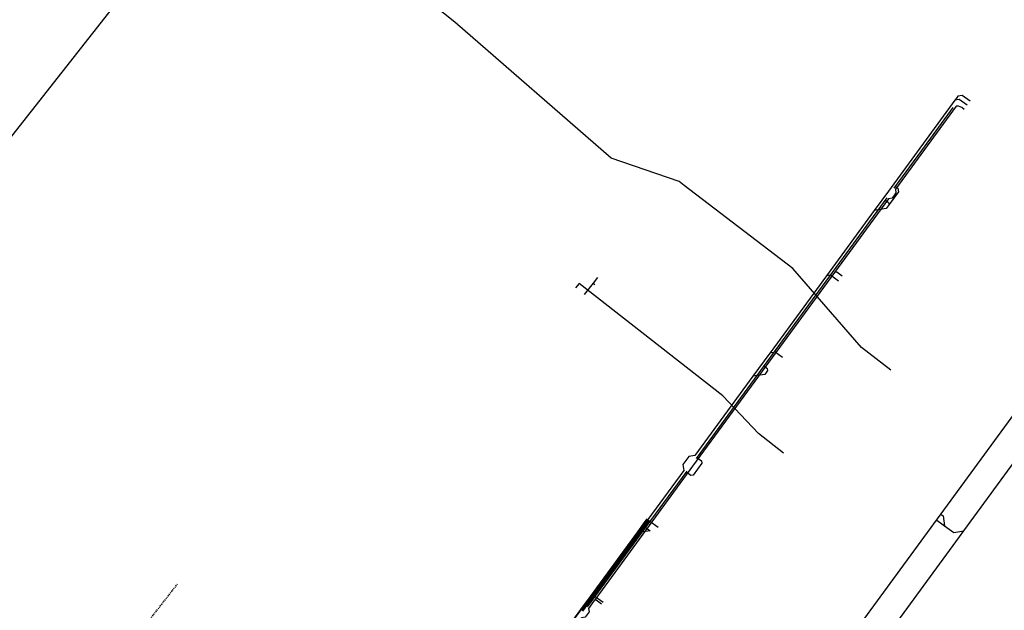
# Model space of a CAD drawing. Header units: metres. Extents: x 2695563 to 2696938, y 1260544 to 1262032.
# Tile 98 of 256: x 2696198 to 2696334, y 1261241 to 1261323. Entities that reach past the tile are written whole.
import ezdxf

# ---------------------------------------------------------------- set-up
doc = ezdxf.new("R2010")
doc.units = ezdxf.units.M
doc.linetypes.add('AUSGEZOGEN', pattern=[0])
doc.linetypes.add('STRICHLINIE2_S3', pattern=[0.25, 0.15, -0.1])
for name, color, linetype in [('AW_LK_Haltung', 24, 'AUSGEZOGEN'), ('AW_LK_Schacht Detaillinie', 24, 'AUSGEZOGEN'), ('EW_LK_Trasseabs', 1, 'AUSGEZOGEN'), ('WA_LK_Leitung', 171, 'AUSGEZOGEN')]:
    doc.layers.add(name, color=color, linetype=linetype)

msp = doc.modelspace()

# ---------------------------------------------------------------- linework, layer by layer
at = {"layer": 'AW_LK_Haltung', "color": 24, "linetype": 'AUSGEZOGEN', "transparency": 33554687}
for p, q in [((2696317.33, 1261296.68), (2696315.69, 1261296.43)), ((2696300.62, 1261273.83), (2696298.98, 1261273.58)), ((2696290.7, 1261261.2), (2696277.37, 1261242.96)), ((2696324.31, 1261253.75), (2696324.98, 1261253.26)), ((2696284.87, 1261252.3), (2696283.23, 1261252.04)), ((2696284.31, 1261252.71), (2696284.87, 1261252.3)), ((2696326.63, 1261252.05), (2696328, 1261252.27))]:
    msp.add_line(p, q, dxfattribs=at)
at = {"layer": 'AW_LK_Haltung', "linetype": 'AUSGEZOGEN', "transparency": 33554687}
for p, q in [((2696284.14, 1261253.58), (2696283.09, 1261252.15)), ((2696284.16, 1261253.57), (2696283.11, 1261252.13)), ((2696284.18, 1261253.56), (2696283.13, 1261252.12)), ((2696284.39, 1261253.41), (2696283.34, 1261251.97)), ((2696284.4, 1261253.39), (2696283.35, 1261251.96)), ((2696284.42, 1261253.38), (2696283.37, 1261251.94)), ((2696284.4, 1261253.93), (2696284.14, 1261253.58)), ((2696284.42, 1261253.92), (2696284.16, 1261253.57)), ((2696284.43, 1261253.91), (2696284.18, 1261253.56)), ((2696284.64, 1261253.76), (2696284.39, 1261253.41)), ((2696284.66, 1261253.75), (2696284.4, 1261253.39)), ((2696284.68, 1261253.73), (2696284.42, 1261253.38)), ((2696283.09, 1261252.15), (2696276.58, 1261243.24)), ((2696283.11, 1261252.13), (2696276.6, 1261243.23)), ((2696283.13, 1261252.12), (2696276.61, 1261243.22)), ((2696283.34, 1261251.97), (2696276.82, 1261243.06)), ((2696283.35, 1261251.96), (2696276.84, 1261243.05)), ((2696283.37, 1261251.94), (2696276.86, 1261243.04)), ((2696276.58, 1261243.24), (2696275.27, 1261241.44)), ((2696276.6, 1261243.23), (2696275.28, 1261241.43)), ((2696276.61, 1261243.22), (2696275.3, 1261241.42)), ((2696276.82, 1261243.06), (2696275.51, 1261241.26)), ((2696276.84, 1261243.05), (2696275.52, 1261241.25)), ((2696276.86, 1261243.04), (2696275.54, 1261241.24)), ((2696275.27, 1261241.44), (2696269.69, 1261233.81)), ((2696275.28, 1261241.43), (2696269.7, 1261233.8)), ((2696275.3, 1261241.42), (2696269.72, 1261233.79))]:
    msp.add_line(p, q, dxfattribs=at)
at = {"layer": 'AW_LK_Haltung', "color": 255, "transparency": 33554687}
for p, q in [((2696284.28, 1261253.48), (2696283.23, 1261252.05)), ((2696284.54, 1261253.83), (2696284.28, 1261253.48)), ((2696283.23, 1261252.05), (2696276.72, 1261243.14)), ((2696276.72, 1261243.14), (2696275.4, 1261241.34))]:
    msp.add_line(p, q, dxfattribs=at)
at = {"layer": 'AW_LK_Haltung', "color": 24, "linetype": 'AUSGEZOGEN', "transparency": 33554687}
for points in [[(2696327, 1261311.9), (2696326.79, 1261311.61), (2696317.63, 1261299.09)], [(2696328.47, 1261310.91), (2696327.38, 1261311.7), (2696326.79, 1261311.61)], [(2696328.89, 1261311.47), (2696327.8, 1261312.27), (2696327.21, 1261312.18), (2696327, 1261311.9)], [(2696327.29, 1261310.79), (2696326.97, 1261310.8), (2696318.6, 1261299.35), (2696318.68, 1261298.86), (2696318.14, 1261298.12), (2696317.64, 1261298.04), (2696310.21, 1261287.87), (2696290.7, 1261261.2)], [(2696328.06, 1261310.34), (2696327.73, 1261310.58), (2696327.29, 1261310.79)], [(2696317.63, 1261299.09), (2696315.69, 1261296.43), (2696309.1, 1261287.42), (2696301.86, 1261277.52)], [(2696318.66, 1261299.68), (2696318.93, 1261299.49), (2696319.01, 1261298.97), (2696317.72, 1261297.22), (2696317.33, 1261296.68)], [(2696317.28, 1261297.79), (2696317.67, 1261297.51), (2696317.72, 1261297.22)], [(2696327.43, 1261251.48), (2696328, 1261252.27), (2696339.17, 1261267.53), (2696343.36, 1261273.26), (2696342.99, 1261275.64), (2696347.52, 1261281.83), (2696349.69, 1261282.17), (2696354.92, 1261289.33), (2696357.66, 1261289.75), (2696358.04, 1261289.75)], [(2696310.77, 1261286.69), (2696309.66, 1261287.51), (2696309.1, 1261287.42)], [(2696311.28, 1261287.39), (2696310.54, 1261287.93), (2696310.21, 1261287.87)], [(2696301.86, 1261277.52), (2696301.32, 1261276.78), (2696298.98, 1261273.58), (2696290.99, 1261262.66), (2696290.16, 1261262.53), (2696289.35, 1261261.41), (2696289.47, 1261260.58), (2696284.54, 1261253.83)], [(2696303.06, 1261276.15), (2696302.04, 1261276.89), (2696301.32, 1261276.78)], [(2696300.57, 1261274.95), (2696300.96, 1261274.66), (2696301.01, 1261274.36), (2696300.62, 1261273.83)], [(2696291.34, 1261262.33), (2696291.9, 1261261.92), (2696291.95, 1261261.61), (2696290.75, 1261259.97), (2696290.45, 1261259.93), (2696289.89, 1261260.34)], [(2696324.9, 1261254.55), (2696325.15, 1261254.38), (2696325.36, 1261252.98)], [(2696285.94, 1261252.75), (2696284.82, 1261253.57), (2696284.28, 1261253.48)], [(2696324.98, 1261253.26), (2696325.36, 1261252.98), (2696326.63, 1261252.05)], [(2696313.92, 1261234.67), (2696315.29, 1261234.88), (2696327.43, 1261251.48)], [(2696277.37, 1261242.96), (2696277.17, 1261242.7), (2696276.36, 1261241.59), (2696276.44, 1261241.12), (2696275.9, 1261240.38), (2696275.42, 1261240.31), (2696262.46, 1261222.59), (2696252.52, 1261208.99), (2696252.9, 1261206.77)], [(2696278.39, 1261242.41), (2696277.28, 1261243.22), (2696276.72, 1261243.14)], [(2696278.18, 1261242.19), (2696277.43, 1261242.74), (2696277.17, 1261242.7)]]:
    msp.add_lwpolyline(points, dxfattribs=at)
at = {"layer": 'AW_LK_Schacht Detaillinie', "color": 24, "linetype": 'AUSGEZOGEN', "transparency": 33554687}
for points in [[(2696326.51, 1261310.58), (2696322.2, 1261304.7), (2696318.4, 1261299.49)], [(2696317.41, 1261298.14), (2696305.26, 1261281.52), (2696291.17, 1261262.26)], [(2696336.37, 1261270.37), (2696310.97, 1261235.63), (2696281.39, 1261195.2)], [(2696289.88, 1261260.5), (2696282.99, 1261251.08), (2696276.2, 1261241.8)]]:
    msp.add_lwpolyline(points, dxfattribs=at)
at = {"layer": 'EW_LK_Trasseabs', "color": 1, "linetype": 'AUSGEZOGEN', "transparency": 33554687}
msp.add_line((2696275.08, 1261286.38), (2696274.6, 1261285.76), dxfattribs=at)
at = {"layer": 'EW_LK_Trasseabs', "color": 1, "linetype": 'STRICHLINIE2_S3', "transparency": 33554687}
msp.add_line((2696213.9, 1261237.39), (2696219.83, 1261244.98), dxfattribs=at)
at = {"layer": 'EW_LK_Trasseabs', "color": 1, "linetype": 'AUSGEZOGEN', "transparency": 33554687}
for points in [[(2696177.37, 1261278.13), (2696189.27, 1261293.27), (2696187.51, 1261294.62), (2696216.11, 1261331), (2696222.76, 1261339.5)], [(2696317.95, 1261274.41), (2696313.93, 1261277.56), (2696304.5, 1261288.41), (2696289.53, 1261299.88), (2696288.86, 1261300.4), (2696279.47, 1261303.63), (2696257.97, 1261322.34), (2696248.6, 1261329.84)], [(2696303.21, 1261263), (2696299.74, 1261265.69), (2696294.83, 1261270.89), (2696275.08, 1261286.38)]]:
    msp.add_lwpolyline(points, dxfattribs=at)
at = {"layer": 'WA_LK_Leitung', "color": 7, "linetype": 'AUSGEZOGEN', "transparency": 33554687}
msp.add_line((2696277.02, 1261286.41), (2696277.26, 1261286.22), dxfattribs=at)
msp.add_lwpolyline([(2696277.63, 1261287.2), (2696277.02, 1261286.41), (2696275.79, 1261284.83)], dxfattribs=at)

doc.saveas('drawing.dxf')
